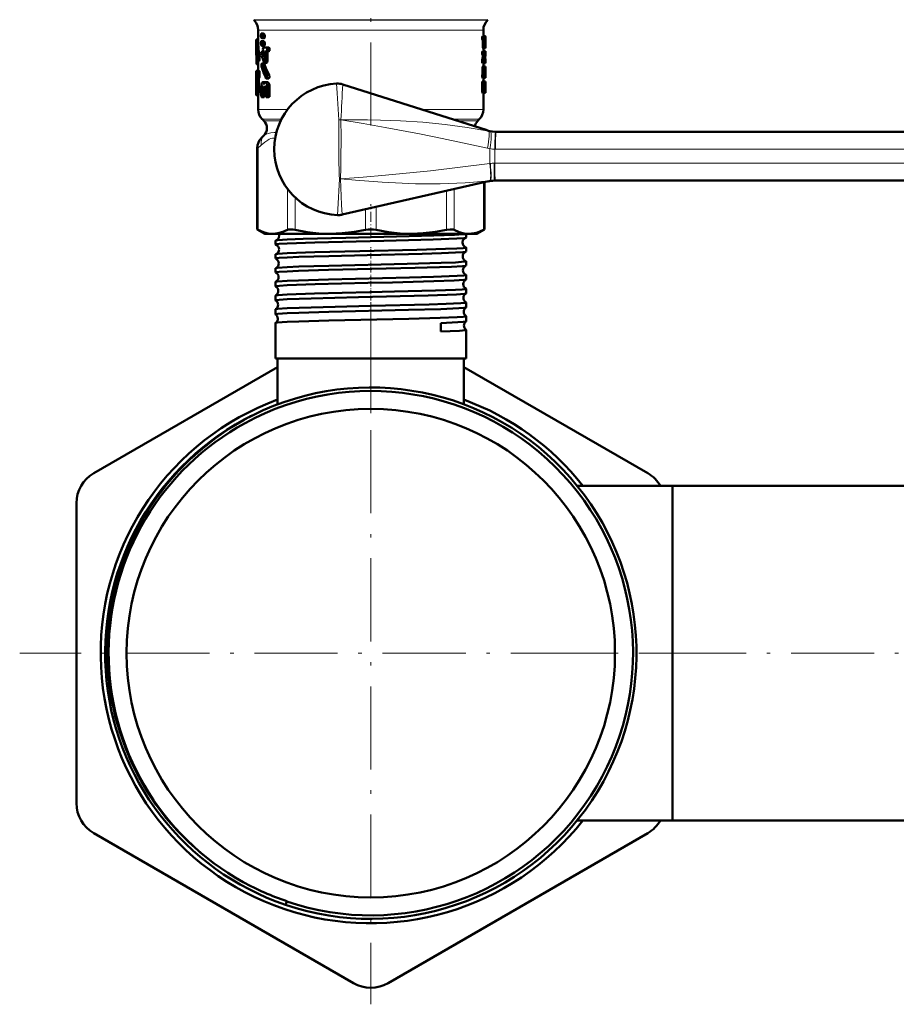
# Model space of a CAD drawing. Extents: x -1438 to 1837, y -1771 to 622.
# Tile 70 of 90: x 831 to 958, y -235 to -92. Entities that reach past the tile are written whole.
import ezdxf

# ---------------------------------------------------------------- set-up
doc = ezdxf.new("R2010")
doc.units = 0
doc.linetypes.add('DASHDOT', pattern=[18.5, 12, -3, 0.5, -3])

msp = doc.modelspace()

# ---------------------------------------------------------------- linework, layer by layer
at = {"color": 7, "linetype": 'DASHDOT', "lineweight": 18}
for p, q in [((881.75, -77.26), (881.75, -107.99)), ((881.75, -133.23), (881.75, -234.63)), ((932.45, -183.93), (831.05, -183.93)), ((905.43, -183.93), (978.96, -183.93))]:
    msp.add_line(p, q, dxfattribs=at)
at = {"color": 7, "lineweight": 18}
for p, q in [((864.84, -92.47), (881.75, -92.47)), ((864.92, -92.54), (881.75, -92.54)), ((881.75, -92.47), (898.67, -92.47)), ((881.75, -92.54), (898.59, -92.54)), ((865.5, -93.96), (872.81, -93.96)), ((872.81, -93.96), (881.75, -93.96)), ((881.75, -93.96), (896.77, -93.96)), ((896.77, -93.96), (898, -93.96)), ((865.5, -105.43), (869.74, -105.43)), ((898, -105.43), (889.09, -105.43)), ((868.85, -106.84), (866.09, -106.84)), ((866.31, -107.07), (868.74, -107.07)), ((877.12, -111.18), (877.15, -106.93)), ((877.44, -106.92), (877.43, -106.93)), ((897.42, -106.84), (893.53, -106.84)), ((894.24, -107.07), (897.19, -107.07)), ((866.31, -109.19), (866.35, -109.19)), ((899.76, -108.68), (899.81, -108.68)), ((865.51, -110.98), (865.36, -110.98)), ((865.51, -110.98), (865.51, -122.82)), ((899.74, -111.18), (899.66, -111.18)), ((973.37, -111.18), (899.74, -111.18)), ((898.95, -113.24), (899, -113.23)), ((899.56, -113.18), (899.66, -113.18)), ((899.66, -113.18), (973.37, -113.18)), ((876.99, -119.87), (877.21, -115.44)), ((877.38, -115.45), (877.21, -115.44)), ((877.21, -115.44), (877.38, -115.44)), ((877.38, -115.44), (877.38, -115.45)), ((898, -122.82), (898, -115.98)), ((899.03, -115.71), (898.95, -115.72)), ((869.73, -122.82), (869.73, -116.91)), ((892.7, -122.82), (892.7, -117.18)), ((893.78, -116.94), (893.78, -122.82)), ((870.81, -118.11), (870.81, -122.82)), ((876.95, -120.67), (876.99, -119.87)), ((880.99, -122.82), (880.99, -119.84)), ((882.52, -119.49), (882.52, -122.82))]:
    msp.add_line(p, q, dxfattribs=at)
at = {"color": 7, "lineweight": 50}
for p, q in [((864.92, -92.54), (864.84, -92.47)), ((898.59, -92.54), (898.67, -92.47)), ((865.5, -93.96), (865.5, -96.01)), ((865.89, -94.72), (865.89, -94.8)), ((865.89, -94.8), (865.93, -95.05)), ((865.93, -95.05), (866.04, -95.15)), ((865.96, -94.47), (865.94, -94.47)), ((866.26, -94.47), (865.94, -94.47)), ((866.27, -94.47), (865.96, -94.47)), ((866.07, -94.58), (865.96, -94.47)), ((866.37, -95.15), (866.05, -95.15)), ((866.38, -94.58), (866.07, -94.58)), ((866.12, -94.82), (866.07, -94.58)), ((866.43, -94.82), (866.12, -94.82)), ((866.12, -94.9), (866.12, -94.82)), ((866.43, -94.9), (866.12, -94.9)), ((866.38, -94.58), (866.27, -94.47)), ((866.43, -94.82), (866.38, -94.58)), ((866.43, -94.9), (866.43, -94.82)), ((898.16, -94.9), (897.86, -94.9)), ((898, -93.96), (898, -94.9)), ((898.28, -94.84), (898, -94.84)), ((898.16, -94.9), (898.3, -94.9)), ((898.3, -94.9), (898.3, -95.15)), ((898.3, -95.15), (898.3, -96.08)), ((865.2, -96.01), (865.2, -97.24)), ((865.5, -95.34), (865.24, -95.34)), ((865.5, -95.26), (865.26, -95.26)), ((865.89, -95.81), (865.89, -95.89)), ((865.89, -95.89), (865.93, -96.14)), ((865.93, -96.14), (866.04, -96.24)), ((865.96, -95.56), (865.94, -95.56)), ((866.26, -95.56), (865.94, -95.56)), ((866.27, -95.56), (865.96, -95.56)), ((866.07, -95.66), (865.96, -95.56)), ((866.37, -96.24), (866.05, -96.24)), ((866.38, -95.66), (866.07, -95.66)), ((866.12, -95.91), (866.07, -95.66)), ((866.43, -95.91), (866.12, -95.91)), ((866.12, -95.99), (866.12, -95.91)), ((866.43, -95.99), (866.12, -95.99)), ((866.38, -95.66), (866.27, -95.56)), ((866.27, -96.46), (866.7, -96.46)), ((866.43, -95.91), (866.38, -95.66)), ((866.43, -95.99), (866.43, -95.91)), ((866.59, -96.46), (867.03, -96.46)), ((867.03, -96.46), (866.7, -96.46)), ((898.16, -95.39), (897.86, -95.39)), ((897.93, -96.08), (897.93, -95.49)), ((898.23, -95.49), (897.93, -95.49)), ((898.23, -96.08), (897.93, -96.08)), ((898.27, -96.57), (897.97, -96.57)), ((898, -96.57), (898, -97.06)), ((898.16, -95.39), (898.22, -95.39)), ((898.23, -96.08), (898.23, -95.49)), ((898.27, -95.39), (898.28, -95.39)), ((898.27, -95.98), (898.27, -95.49)), ((898.29, -95.49), (898.27, -95.49)), ((898.29, -95.98), (898.27, -95.98)), ((898.27, -96.08), (898.28, -96.08)), ((898.27, -96.57), (898.29, -96.57)), ((898.29, -95.49), (898.29, -95.98)), ((865.23, -98.34), (865.23, -97.77)), ((865.67, -97.42), (865.36, -97.42)), ((866.31, -97.1), (866.01, -97.1)), ((866.32, -97.16), (866.05, -97.16)), ((866.3, -97.69), (866.24, -97.69)), ((866.27, -97.03), (866.32, -97.18)), ((866.27, -97.03), (866.27, -97.03)), ((866.32, -97.18), (866.32, -97.57)), ((866.82, -97.34), (866.5, -97.34)), ((866.5, -98.39), (866.5, -97.34)), ((866.93, -97.03), (866.61, -97.03)), ((866.7, -97.03), (866.61, -97.03)), ((867.03, -97.03), (866.7, -97.03)), ((866.83, -98.39), (866.82, -97.34)), ((867.03, -97.03), (866.93, -97.03)), ((898.16, -97.06), (897.86, -97.06)), ((898.16, -97.55), (897.86, -97.55)), ((897.94, -97.73), (897.93, -97.55)), ((898.24, -97.73), (897.94, -97.73)), ((898.29, -97), (898, -97)), ((898.16, -97.06), (898.3, -97.06)), ((898.16, -97.55), (898.24, -97.55)), ((898.24, -97.73), (898.24, -97.55)), ((898.27, -98.06), (898.27, -98.24)), ((898.3, -97.06), (898.3, -97.3)), ((898.3, -97.3), (898.3, -97.42)), ((898.3, -97.42), (898.3, -97.62)), ((865.3, -98.34), (865.23, -98.34)), ((865.5, -98.87), (865.26, -98.87)), ((865.64, -98.42), (865.33, -98.42)), ((865.5, -98.42), (865.5, -99.85)), ((866.35, -98.81), (866.03, -98.81)), ((866.39, -98.86), (866.07, -98.86)), ((866.72, -98.71), (866.4, -98.71)), ((866.83, -98.39), (866.5, -98.39)), ((897.83, -98.48), (897.83, -98.48)), ((898.13, -98.48), (897.83, -98.48)), ((898.13, -98.48), (897.83, -98.48)), ((898.15, -98.27), (897.84, -98.27)), ((898.16, -98.73), (897.86, -98.73)), ((897.9, -100.29), (897.9, -99.46)), ((898.2, -99.46), (897.9, -99.46)), ((897.93, -99.22), (898.23, -99.22)), ((898, -98.73), (898, -99.22)), ((898.13, -98.48), (898.13, -98.48)), ((898.16, -98.73), (898.3, -98.73)), ((898.2, -100.29), (898.2, -99.46)), ((898.29, -99.22), (898.23, -99.22)), ((898.3, -98.21), (898.27, -98.21)), ((898.27, -98.24), (898.3, -98.24)), ((898.3, -99.46), (898.27, -99.46)), ((898.3, -99.46), (898.29, -99.22)), ((898.3, -98.24), (898.3, -98.21)), ((898.3, -98.24), (898.3, -98.73)), ((898.3, -99.86), (898.3, -99.46)), ((865.2, -99.85), (865.33, -99.85)), ((865.2, -99.85), (865.2, -100.88)), ((865.2, -100.88), (865.21, -101.09)), ((865.28, -100.88), (865.33, -100.88)), ((865.63, -99.85), (865.33, -99.85)), ((865.63, -100.88), (865.33, -100.88)), ((867.06, -100.43), (866.73, -100.43)), ((898.16, -100.39), (897.86, -100.39)), ((898.16, -100.88), (897.86, -100.88)), ((897.89, -100.39), (897.9, -100.29)), ((898.2, -100.29), (897.9, -100.29)), ((898, -100.88), (898, -101.37)), ((898.16, -100.39), (898.19, -100.39)), ((898.16, -100.88), (898.27, -100.88)), ((898.19, -100.39), (898.2, -100.29)), ((898.26, -99.96), (898.25, -100.05)), ((898.25, -100.05), (898.25, -100.29)), ((898.29, -100.29), (898.25, -100.29)), ((898.25, -100.33), (898.3, -100.33)), ((898.26, -99.97), (898.26, -99.96)), ((898.26, -100.39), (898.27, -100.39)), ((898.27, -100.88), (898.29, -100.88)), ((898.3, -100.33), (898.29, -100.29)), ((898.3, -100.64), (898.29, -100.64)), ((898.3, -100.64), (898.3, -100.3)), ((865.2, -101.75), (865.21, -101.56)), ((865.21, -101.59), (865.2, -101.8)), ((865.2, -101.77), (865.2, -101.75)), ((865.2, -101.75), (865.2, -102.94)), ((865.2, -101.8), (865.2, -101.77)), ((865.21, -101.09), (865.21, -101.59)), ((865.56, -101.09), (865.26, -101.09)), ((865.26, -102.84), (865.26, -101.09)), ((865.56, -102.84), (865.56, -101.09)), ((865.94, -102.23), (865.94, -103.37)), ((866.24, -102.24), (866.08, -102.24)), ((866.08, -103.37), (866.08, -102.24)), ((866.12, -101.51), (866.18, -101.51)), ((866.19, -102.09), (866.12, -102.09)), ((866.19, -102.09), (866.12, -102.09)), ((866.46, -101.51), (866.18, -101.51)), ((866.19, -102.09), (866.24, -102.24)), ((866.24, -102.24), (866.24, -102.58)), ((866.36, -101.68), (866.28, -101.68)), ((866.41, -102.24), (866.46, -102.08)), ((866.6, -102.24), (866.41, -102.24)), ((866.41, -102.58), (866.41, -102.24)), ((866.54, -102.08), (866.46, -102.08)), ((866.54, -102.08), (866.46, -102.08)), ((866.47, -101.51), (866.55, -101.51)), ((866.54, -102.08), (866.6, -102.24)), ((866.88, -101.51), (866.55, -101.51)), ((866.6, -102.24), (866.6, -103.37)), ((866.99, -100.94), (866.66, -100.94)), ((867.14, -102.23), (866.8, -102.23)), ((866.8, -103.37), (866.8, -102.23)), ((867.14, -103.37), (867.14, -102.23)), ((877.7, -101.81), (898.56, -108.44)), ((897.83, -102.79), (897.83, -101.62)), ((898.13, -101.62), (897.83, -101.62)), ((898.16, -101.37), (897.86, -101.37)), ((898.13, -102.79), (898.13, -101.62)), ((898.16, -101.37), (898.3, -101.37)), ((898.19, -102.3), (898.19, -102.11)), ((898.29, -102.11), (898.19, -102.11)), ((898.29, -102.3), (898.19, -102.3)), ((898.22, -101.86), (898.27, -101.86)), ((898.29, -102.11), (898.29, -102.3)), ((898.3, -101.37), (898.3, -101.62)), ((898.3, -101.62), (898.3, -102.79)), ((865.53, -103.36), (865.22, -103.36)), ((865.56, -102.84), (865.26, -102.84)), ((865.5, -103.36), (865.5, -105.43)), ((866.32, -103.65), (866.01, -103.65)), ((866.4, -103.37), (866.08, -103.37)), ((866.6, -102.86), (866.32, -102.86)), ((866.4, -103.37), (866.4, -102.86)), ((866.6, -102.58), (866.41, -102.58)), ((867.03, -103.65), (866.7, -103.65)), ((867.14, -103.37), (866.8, -103.37)), ((898.13, -102.79), (897.83, -102.79)), ((898.16, -103.04), (897.86, -103.04)), ((898, -103.04), (898, -105.43)), ((898.16, -103.04), (898.3, -103.04)), ((898.22, -102.55), (898.27, -102.55)), ((898.3, -102.79), (898.3, -103.04)), ((866.31, -107.07), (866.09, -106.84)), ((897.19, -107.07), (897.42, -106.84)), ((866.31, -109.19), (865.94, -109.56)), ((899.81, -108.68), (973.45, -108.68)), ((865.36, -122.75), (865.36, -110.98)), ((877.6, -120.61), (898.76, -115.8)), ((898.15, -122.75), (898.15, -115.94)), ((899.73, -115.68), (899.58, -115.68)), ((973.45, -115.68), (899.73, -115.68)), ((865.36, -122.75), (865.51, -122.82)), ((866.45, -123.38), (865.36, -122.75)), ((866.45, -123.38), (867.62, -123.38)), ((867.62, -123.38), (875.9, -123.38)), ((875.9, -123.38), (887.61, -123.38)), ((887.61, -123.38), (895.89, -123.38)), ((895.51, -123.93), (895.51, -123.38)), ((895.89, -123.38), (897.05, -123.38)), ((897.05, -123.38), (898.15, -122.75)), ((898, -122.82), (898.15, -122.75)), ((867.99, -124.93), (867.99, -124.36)), ((867.99, -126.94), (867.99, -126.35)), ((895.51, -125.94), (895.51, -125.36)), ((895.51, -127.95), (895.51, -127.35)), ((867.99, -128.96), (867.99, -128.34)), ((895.51, -129.97), (895.51, -129.33)), ((867.99, -130.98), (867.99, -130.33)), ((895.51, -131.99), (895.51, -131.32)), ((867.99, -133), (867.99, -132.31)), ((895.51, -134.01), (895.51, -133.3)), ((867.99, -135.02), (867.99, -134.29)), ((867.99, -141.38), (867.99, -136.27)), ((891.84, -136.27), (891.85, -137.49)), ((895.51, -136.03), (895.51, -135.28)), ((895.51, -141.38), (895.51, -137.26)), ((869.68, -141.38), (867.99, -141.38)), ((868.3, -148.01), (868.3, -141.38)), ((895.51, -141.38), (869.68, -141.38)), ((895.2, -148.01), (895.2, -141.38)), ((841.75, -157.95), (868.3, -142.62)), ((895.2, -142.62), (921.75, -157.95)), ((911.56, -159.78), (925.3, -159.78)), ((911.56, -159.78), (925.3, -159.78)), ((925.3, -199.19), (925.3, -159.78)), ((925.3, -159.78), (970.3, -159.78)), ((925.3, -183.93), (925.3, -159.78)), ((839.25, -205.58), (839.25, -162.28)), ((925.3, -208.08), (925.3, -183.93)), ((925.3, -208.08), (925.3, -199.19)), ((911.56, -208.08), (925.3, -208.08)), ((925.3, -208.08), (970.3, -208.08)), ((879.25, -231.56), (841.75, -209.91)), ((921.75, -209.91), (884.25, -231.56)), ((869.45, -220.26), (869.61, -219.79)), ((869.63, -219.73), (869.61, -219.79))]:
    msp.add_line(p, q, dxfattribs=at)
at = {"color": 7, "linetype": 'DASHDOT', "lineweight": 18, "ltscale": 0.120868}
msp.add_line((881.75, -123.93), (881.75, -119.09), dxfattribs=at)
at = {"color": 7, "linetype": 'DASHDOT', "lineweight": 18, "ltscale": 0.043444}
msp.add_line((881.75, -126.93), (881.75, -125.19), dxfattribs=at)
at = {"color": 7, "linetype": 'DASHDOT', "lineweight": 18, "ltscale": 0.044139}
msp.add_line((881.75, -128.95), (881.75, -127.18), dxfattribs=at)
at = {"color": 7, "linetype": 'DASHDOT', "lineweight": 18, "ltscale": 0.04498}
msp.add_line((881.75, -130.97), (881.75, -129.17), dxfattribs=at)
at = {"color": 7, "linetype": 'DASHDOT', "lineweight": 18, "ltscale": 0.045964}
msp.add_line((881.75, -132.99), (881.75, -131.15), dxfattribs=at)
at = {"color": 7, "linetype": 'DASHDOT', "lineweight": 18, "ltscale": 0.047104}
msp.add_line((881.75, -135.01), (881.75, -133.13), dxfattribs=at)
at = {"color": 7, "linetype": 'DASHDOT', "lineweight": 18, "ltscale": 0.382177}
msp.add_line((881.75, -149.28), (881.75, -133.99), dxfattribs=at)
at = {"color": 7, "lineweight": 50}
for points in [[(865.94, -94.47), (865.94, -94.47), (865.93, -94.47), (865.93, -94.48), (865.91, -94.51), (865.9, -94.58), (865.89, -94.72)], [(866.05, -95.15), (866.06, -95.15), (866.07, -95.15), (866.08, -95.14), (866.09, -95.11), (866.12, -94.9)], [(866.37, -95.15), (866.38, -95.15), (866.38, -95.15), (866.39, -95.14), (866.41, -95.11), (866.42, -95.04), (866.43, -94.9)], [(897.86, -95.39), (897.83, -95.3), (897.83, -95.02), (897.84, -94.94), (897.86, -94.9)], [(898.16, -95.39), (898.14, -95.3), (898.13, -95.02), (898.15, -94.94), (898.16, -94.9)], [(865.24, -95.34), (865.25, -95.29), (865.26, -95.27), (865.26, -95.27), (865.26, -95.27), (865.26, -95.26)], [(865.94, -95.56), (865.94, -95.56), (865.93, -95.56), (865.93, -95.57), (865.91, -95.6), (865.9, -95.67), (865.89, -95.81)], [(866.05, -96.24), (866.06, -96.24), (866.07, -96.24), (866.08, -96.23), (866.09, -96.2), (866.12, -95.99)], [(866.27, -96.46), (866.21, -96.54), (866.18, -96.76), (866.2, -96.92), (866.22, -96.98), (866.24, -97.01), (866.27, -97.03)], [(866.37, -96.24), (866.38, -96.24), (866.38, -96.24), (866.39, -96.23), (866.41, -96.2), (866.42, -96.13), (866.43, -95.99)], [(866.7, -97.03), (866.77, -96.95), (866.8, -96.72), (866.78, -96.56), (866.7, -96.46)], [(867.03, -97.03), (867.1, -96.95), (867.13, -96.8), (867.11, -96.56), (867.03, -96.46)], [(897.93, -95.49), (897.92, -95.42), (897.92, -95.4), (897.92, -95.39)], [(897.97, -96.57), (897.94, -96.45), (897.93, -96.08)], [(898.23, -95.49), (898.23, -95.42), (898.22, -95.4), (898.22, -95.39)], [(898.27, -96.57), (898.24, -96.45), (898.23, -96.08)], [(898.3, -96.08), (898.3, -96.48), (898.29, -96.57)], [(865.33, -98.42), (865.34, -98.42), (865.34, -98.41), (865.34, -98.41), (865.35, -98.39), (865.36, -98.35), (865.4, -98.03), (865.36, -97.42)], [(865.64, -98.42), (865.64, -98.42), (865.64, -98.41), (865.65, -98.4), (865.66, -98.37), (865.7, -98.07), (865.67, -97.42)], [(866.01, -97.1), (866, -97.1), (865.99, -97.11), (865.98, -97.11), (865.97, -97.14), (865.95, -97.21), (865.94, -97.37), (865.96, -97.61)], [(866.05, -97.16), (866.03, -97.11), (866.02, -97.1), (866.01, -97.1)], [(866.32, -97.57), (866.31, -97.67), (866.29, -97.71), (866.28, -97.72), (866.27, -97.72)], [(866.5, -97.34), (866.53, -97.13), (866.55, -97.06), (866.61, -97.03)], [(866.82, -97.34), (866.84, -97.17), (866.87, -97.09), (866.9, -97.04), (866.93, -97.03)], [(897.86, -97.55), (897.83, -97.46), (897.83, -97.17), (897.84, -97.1), (897.86, -97.06)], [(898.16, -97.55), (898.14, -97.46), (898.13, -97.17), (898.15, -97.1), (898.16, -97.06)], [(865.26, -98.87), (865.26, -98.87), (865.26, -98.87), (865.26, -98.87), (865.25, -98.86), (865.24, -98.78), (865.23, -98.34)], [(865.3, -98.34), (865.32, -98.39), (865.32, -98.41), (865.33, -98.41), (865.33, -98.42), (865.33, -98.42)], [(866.03, -98.81), (866.03, -98.81), (866.02, -98.81), (866.01, -98.82), (865.99, -98.85), (865.97, -98.92), (865.96, -99.08), (865.99, -99.32)], [(866.07, -98.86), (866.06, -98.83), (866.05, -98.82), (866.04, -98.81), (866.03, -98.81)], [(866.34, -98.64), (866.36, -98.69), (866.38, -98.7), (866.4, -98.71)], [(866.39, -98.86), (866.37, -98.82), (866.36, -98.81), (866.35, -98.81)], [(866.4, -98.71), (866.41, -98.7), (866.43, -98.68), (866.47, -98.6), (866.5, -98.39)], [(866.72, -98.71), (866.73, -98.7), (866.76, -98.68), (866.78, -98.65), (866.81, -98.55), (866.83, -98.39)], [(897.86, -98.73), (897.84, -98.66), (897.83, -98.48)], [(897.9, -99.46), (897.92, -99.24), (897.92, -99.22), (897.93, -99.22), (897.93, -99.22), (897.93, -99.22)], [(898.16, -98.73), (898.14, -98.66), (898.13, -98.48)], [(898.2, -99.46), (898.22, -99.24), (898.23, -99.22), (898.23, -99.22), (898.23, -99.22), (898.23, -99.22)], [(865.26, -101.09), (865.26, -100.94), (865.28, -100.88)], [(865.33, -100.88), (865.36, -100.82), (865.4, -100.42), (865.39, -100.13), (865.36, -99.91), (865.33, -99.85)], [(865.56, -101.09), (865.56, -100.94), (865.58, -100.88)], [(865.63, -100.88), (865.66, -100.82), (865.7, -100.45), (865.68, -100), (865.66, -99.9), (865.63, -99.85)], [(866.6, -100.89), (866.63, -100.93), (866.65, -100.94), (866.66, -100.94)], [(866.66, -100.94), (866.68, -100.94), (866.7, -100.93), (866.72, -100.9), (866.76, -100.73), (866.73, -100.43)], [(866.99, -100.94), (867.01, -100.94), (867.03, -100.93), (867.05, -100.9), (867.07, -100.85), (867.1, -100.74), (867.06, -100.43)], [(897.86, -100.88), (897.83, -100.79), (897.83, -100.5), (897.84, -100.43), (897.86, -100.39)], [(898.16, -100.88), (898.14, -100.79), (898.13, -100.5), (898.15, -100.43), (898.16, -100.39)], [(898.27, -100.39), (898.28, -100.47), (898.28, -100.82), (898.28, -100.86), (898.27, -100.88)], [(898.29, -100.88), (898.29, -100.88), (898.29, -100.88), (898.29, -100.86), (898.3, -100.64)], [(898.3, -99.87), (898.3, -100.2), (898.3, -100.32), (898.3, -100.33), (898.3, -100.33)], [(866.12, -101.52), (866.03, -101.59), (865.98, -101.78), (865.94, -102.23)], [(866.08, -102.24), (866.09, -102.14), (866.12, -102.09)], [(866.28, -101.68), (866.25, -101.58), (866.18, -101.51)], [(866.32, -101.73), (866.31, -101.72), (866.3, -101.71), (866.28, -101.68)], [(866.36, -101.68), (866.34, -101.71), (866.33, -101.72), (866.33, -101.73), (866.32, -101.73)], [(866.47, -101.51), (866.39, -101.58), (866.36, -101.68)], [(866.8, -102.23), (866.78, -101.91), (866.73, -101.73), (866.66, -101.59), (866.55, -101.51)], [(867.14, -102.23), (867.11, -101.92), (867.04, -101.69), (866.99, -101.6), (866.95, -101.54), (866.88, -101.51)], [(897.83, -101.62), (897.84, -101.44), (897.85, -101.4), (897.86, -101.37)], [(898.13, -101.62), (898.14, -101.44), (898.15, -101.4), (898.16, -101.37)], [(898.19, -102.11), (898.21, -101.89), (898.22, -101.86), (898.22, -101.86)], [(898.22, -102.55), (898.22, -102.54), (898.21, -102.52), (898.19, -102.3)], [(898.27, -101.86), (898.28, -101.86), (898.28, -101.89), (898.29, -102.11)], [(898.29, -102.3), (898.28, -102.5), (898.28, -102.53), (898.27, -102.55)], [(865.22, -103.36), (865.23, -103.36), (865.23, -103.36), (865.23, -103.35), (865.24, -103.32), (865.26, -102.84)], [(865.53, -103.36), (865.53, -103.36), (865.53, -103.36), (865.53, -103.35), (865.54, -103.32), (865.56, -102.84)], [(865.94, -103.37), (865.96, -103.56), (865.98, -103.63), (866, -103.65), (866.01, -103.65)], [(866.01, -103.65), (866.01, -103.65), (866.02, -103.65), (866.03, -103.64), (866.04, -103.61), (866.08, -103.45), (866.08, -103.37)], [(866.24, -102.58), (866.25, -102.75), (866.28, -102.83), (866.3, -102.85), (866.32, -102.86)], [(866.32, -102.86), (866.34, -102.86), (866.35, -102.85), (866.37, -102.82), (866.39, -102.75), (866.41, -102.58)], [(866.32, -103.65), (866.33, -103.65), (866.34, -103.65), (866.35, -103.63), (866.36, -103.6), (866.38, -103.52), (866.4, -103.37)], [(866.6, -103.37), (866.63, -103.56), (866.66, -103.63), (866.68, -103.65), (866.7, -103.65)], [(866.7, -103.65), (866.72, -103.65), (866.73, -103.64), (866.76, -103.6), (866.8, -103.42), (866.8, -103.37)], [(867.03, -103.65), (867.05, -103.65), (867.08, -103.62), (867.1, -103.59), (867.12, -103.5), (867.14, -103.37)], [(897.86, -103.04), (897.84, -102.97), (897.83, -102.79)], [(898.16, -103.04), (898.14, -102.97), (898.13, -102.79)], [(865.51, -122.82), (866.24, -123.14), (866.94, -123.32), (867.62, -123.38)], [(867.62, -123.38), (868.33, -123.31), (869.06, -123.11), (869.73, -122.82)], [(868.54, -123.62), (868.49, -123.9), (868.31, -124.18), (868.06, -124.33), (868.04, -124.34)], [(869.68, -124.21), (871.99, -124.12), (878.16, -123.95), (887.27, -123.74), (890.83, -123.64), (893.85, -123.53), (895.09, -123.45), (895.41, -123.41), (895.48, -123.39), (895.5, -123.38)], [(869.73, -122.82), (869.87, -122.77), (870.06, -122.75), (870.52, -122.77), (870.81, -122.82)], [(870.81, -122.82), (872.58, -123.14), (874.26, -123.32), (875.9, -123.38)], [(875.9, -123.38), (877.62, -123.31), (879.39, -123.11), (880.99, -122.82)], [(882.52, -122.82), (884.29, -123.14), (885.97, -123.32), (887.61, -123.38)], [(887.61, -123.38), (889.33, -123.31), (891.1, -123.11), (892.7, -122.82)], [(892.7, -122.82), (893.23, -122.75), (893.64, -122.77), (893.78, -122.82)], [(893.78, -122.82), (894.51, -123.14), (895.21, -123.32), (895.89, -123.38)], [(895.89, -123.38), (896.3, -123.36), (896.7, -123.29), (897.14, -123.18), (897.58, -123.02), (898, -122.82)], [(867.99, -124.36), (867.99, -124.36), (868, -124.35), (868.01, -124.35), (868.04, -124.34)], [(867.99, -124.93), (867.99, -124.93), (868, -124.93), (868, -124.92), (868.02, -124.91), (868.19, -124.88), (868.54, -124.84), (869.68, -124.77)], [(868.04, -124.34), (868.34, -124.29), (869.68, -124.21)], [(869.68, -124.77), (873.66, -124.63), (883.62, -124.38), (890.76, -124.2), (894.19, -124.07), (895.24, -123.99), (895.47, -123.95)], [(895.47, -123.95), (895.26, -124.07), (895.06, -124.31), (894.99, -124.63)], [(868.03, -126.33), (868.31, -126.28), (869.68, -126.19)], [(869.68, -126.19), (873.66, -126.05), (880.15, -125.89), (888.41, -125.7), (892.56, -125.57), (894.19, -125.5), (895.09, -125.44), (895.36, -125.41), (895.5, -125.37), (895.51, -125.37), (895.51, -125.36), (895.51, -125.36)], [(869.68, -126.78), (871.34, -126.72), (875.67, -126.59), (881.23, -126.45), (889.15, -126.26), (891.98, -126.17), (893.99, -126.09), (895.02, -126.02), (895.39, -125.98), (895.49, -125.96)], [(867.99, -126.94), (867.99, -126.94), (868, -126.94), (868, -126.93), (868.02, -126.93), (868.19, -126.89), (868.54, -126.85), (869.68, -126.78)], [(869.68, -128.18), (871.34, -128.11), (875.67, -127.99), (887.01, -127.72), (891.91, -127.58), (893.96, -127.5), (895.28, -127.4), (895.49, -127.37), (895.51, -127.36), (895.51, -127.35), (895.51, -127.35), (895.51, -127.35)], [(867.99, -128.96), (867.99, -128.96), (868, -128.95), (868, -128.95), (868.02, -128.94), (868.19, -128.9), (868.54, -128.87), (869.68, -128.8)], [(868.02, -128.32), (868.08, -128.31), (868.29, -128.27), (869.68, -128.18)], [(869.68, -128.8), (871.33, -128.73), (875.65, -128.6), (888.15, -128.3), (893.38, -128.13), (895.01, -128.04), (895.4, -127.99), (895.49, -127.97)], [(869.68, -130.17), (871.33, -130.1), (875.65, -129.97), (887.33, -129.7), (890.81, -129.6), (894.23, -129.47), (895.19, -129.4), (895.48, -129.36), (895.5, -129.35), (895.51, -129.34), (895.51, -129.34), (895.51, -129.33)], [(868.01, -130.31), (868.07, -130.29), (868.28, -130.26), (869.68, -130.17)], [(869.68, -130.82), (873.73, -130.67), (881.32, -130.48), (884.87, -130.4), (890.86, -130.24), (893.79, -130.13), (895.23, -130.03), (895.44, -130), (895.5, -129.98)], [(867.99, -130.98), (867.99, -130.97), (868, -130.97), (868, -130.97), (868.02, -130.96), (868.23, -130.92), (868.58, -130.88), (869.68, -130.82)], [(868.01, -132.29), (868.07, -132.28), (868.34, -132.24), (869.68, -132.15)], [(869.68, -132.15), (873.61, -132.01), (881.6, -131.82), (885.19, -131.73), (891.11, -131.58), (893.99, -131.47), (894.93, -131.41), (895.45, -131.35), (895.49, -131.33), (895.51, -131.33), (895.51, -131.32), (895.51, -131.32), (895.51, -131.32)], [(869.68, -132.83), (873.13, -132.71), (879.97, -132.53), (890.03, -132.28), (894.13, -132.13), (895.29, -132.04), (895.46, -132.01), (895.5, -132)], [(867.99, -133), (867.99, -132.99), (868, -132.99), (868, -132.98), (868.02, -132.98), (868.19, -132.94), (868.54, -132.9), (869.68, -132.83)], [(869.68, -134.13), (873.14, -134.01), (881.77, -133.79), (890.17, -133.59), (892.62, -133.51), (894.77, -133.4), (895.34, -133.35), (895.49, -133.32), (895.51, -133.31), (895.51, -133.3), (895.51, -133.3), (895.51, -133.3)], [(867.99, -135.02), (868, -135.01), (868, -135.01), (868.01, -135), (868.03, -134.99), (868.31, -134.95), (869.68, -134.86)], [(868, -134.28), (868.05, -134.26), (868.26, -134.23), (869.68, -134.13)], [(869.68, -134.86), (871.34, -134.79), (875.67, -134.66), (887.17, -134.38), (891.84, -134.25), (894.48, -134.13), (895.23, -134.07), (895.45, -134.04), (895.5, -134.02)], [(868, -136.26), (868.05, -136.24), (868.25, -136.21), (869.68, -136.11)], [(869.68, -136.11), (871.34, -136.04), (875.67, -135.92), (887.22, -135.64), (891.76, -135.52), (894.21, -135.42), (895.09, -135.36), (895.36, -135.33), (895.5, -135.29), (895.51, -135.29), (895.51, -135.28), (895.51, -135.28)], [(891.84, -136.27), (894.33, -136.16), (895.1, -136.11), (895.44, -136.06), (895.49, -136.05), (895.51, -136.04)], [(891.85, -137.49), (894.57, -137.37), (895.4, -137.29), (895.48, -137.28), (895.5, -137.27), (895.51, -137.26), (895.51, -137.26), (895.51, -137.26)], [(863.37, -150.28), (861.3, -151.51), (859.32, -152.87), (857.43, -154.36), (855.64, -155.95), (853.94, -157.66), (852.36, -159.47), (850.9, -161.37), (849.56, -163.36), (848.41, -165.32), (847.37, -167.34), (846.46, -169.42), (845.67, -171.55), (845.13, -173.32), (844.67, -175.11), (844.29, -176.92), (844.05, -178.42), (843.83, -180.41), (843.71, -182.4), (843.69, -184.39), (843.78, -186.42), (844.02, -188.71), (844.39, -190.98), (844.89, -193.23), (845.54, -195.44), (846.31, -197.61), (847.22, -199.73), (848.25, -201.78), (849.45, -203.85), (850.78, -205.83), (852.22, -207.73), (853.79, -209.54), (855.47, -211.24), (857.25, -212.83), (859.13, -214.31), (861.09, -215.67), (862.19, -216.35), (863.3, -216.99)]]:
    msp.add_lwpolyline(points, dxfattribs=at)
at = {"color": 7, "lineweight": 18}
for points in [[(877.15, -106.93), (876.9, -103.06), (876.82, -101.69)], [(898.6, -111.02), (892.05, -109.62), (888.77, -108.96), (883.82, -108.02), (880.63, -107.46), (877.43, -106.94)], [(877.43, -106.94), (877.46, -109.42), (877.44, -112.66), (877.43, -113.36)], [(877.44, -106.92), (881.27, -106.94), (883.17, -106.98), (886.05, -107.08), (889.27, -107.28), (892.47, -107.59), (895.65, -108.03), (898.81, -108.58)], [(866.35, -109.19), (866.71, -108.99), (866.92, -108.9), (867.32, -108.78), (867.78, -108.74)], [(899.76, -108.68), (899.76, -108.68), (899.76, -108.68), (899.76, -108.68), (899.75, -108.69), (899.75, -108.71), (899.72, -109), (899.67, -110.55), (899.66, -111.18)], [(899.81, -108.68), (899.81, -108.68), (899.81, -108.68), (899.81, -108.68), (899.81, -108.69), (899.8, -108.71), (899.78, -108.9), (899.75, -109.91), (899.74, -111.18)], [(867.94, -109.6), (867.78, -109.56), (867.55, -109.55), (867.32, -109.6), (867.08, -109.7), (866.87, -109.84), (866.43, -110.17), (865.91, -110.6)], [(877.38, -115.44), (880.63, -115.2), (883.87, -114.93), (890.36, -114.28), (894.66, -113.78), (898.95, -113.24)], [(899.58, -115.68), (899.58, -115.68), (899.58, -115.68), (899.58, -115.64), (899.57, -115.35), (899.56, -113.18)], [(877.38, -115.45), (877.54, -119.19), (877.6, -120.61)], [(898.95, -115.72), (895.37, -116.02), (891.79, -116.16), (888.19, -116.15), (885.3, -116.04), (883.38, -115.93), (879.54, -115.63), (877.38, -115.45)]]:
    msp.add_lwpolyline(points, dxfattribs=at)
at = {"color": 7, "lineweight": 50}
msp.add_circle((881.75, -183.93), 35.26, dxfattribs=at)
for centre, radius, start, end in [((863.5, -93.96), 2, 0, 45.0003), ((900, -93.96), 2, 134.9998, 180), ((866.06, -95.12), 0.0348, 235.3862, 263.8045), ((866.25, -94.5), 0.0319, 53.6796, 83.2058), ((898.16, -94.89), 0.135, 355.3469, 21.9151), ((871.04, -96.01), 5.84, 173.3832, 180.0254), ((871.67, -95.99), 6.47, 180.2202, 192.8495), ((871.85, -95.99), 6.35, 180.2185, 193.0892), ((866.06, -96.21), 0.0348, 235.3862, 263.8045), ((866.25, -95.59), 0.0319, 53.6796, 83.2058), ((898.76, -95.47), 0.488, 171.5847, 183.1253), ((898.75, -96.01), 0.483, 176.8304, 188.4866), ((897.69, -95.46), 0.597, 357.2295, 6.6548), ((897.68, -96.01), 0.603, 353.4043, 2.7305), ((871.53, -97.22), 6.32, 180.1222, 190.2014), ((879.15, -93.42), 13.84, 197.6613, 202.1967), ((879.06, -92.74), 13.74, 198.7679, 201.1461), ((866.29, -97.68), 0.0444, 190.8811, 246.9571), ((891.05, -96.77), 6.96, 347.5424, 352.0453), ((891.23, -96.77), 7.08, 347.766, 352.1893), ((891.57, -97.38), 6.73, 354.2822, 357.9765), ((891.17, -98.54), 7.13, 2.6912, 4.7243), ((898.03, -97.05), 0.266, 357.3002, 10.9456), ((879.15, -95.05), 13.83, 197.9899, 204.9618), ((879.24, -94.3), 13.93, 199.1344, 206.1136), ((879.18, -94.34), 13.57, 199.4688, 206.6575), ((898.91, -98.45), 1.08, 170.2099, 181.2249), ((899.21, -98.45), 1.08, 170.2115, 181.2246), ((898.19, -99.24), 0.0493, 356.0197, 37.0206), ((892.67, -100.09), 5.63, 2.2382, 8.598), ((898.63, -100.32), 0.375, 175.802, 190.875), ((892.74, -100.66), 5.56, 3.7575, 7.124), ((877.3, -111.18), 9.5, 92.9411, 180), ((876.94, -104.19), 2.5, 72.3498, 92.941), ((870.98, -102.94), 5.78, 179.9964, 183.4297), ((865.38, -103.3), 0.167, 175.4761, 199.6357), ((867.5, -105.43), 2, 180, 224.9992), ((896, -105.43), 2, 314.9999, 0), ((865.25, -108.13), 1.5, 315, 45), ((898.25, -108.13), 1.5, 135, 170.2381), ((900.08, -103.68), 5, 252.3487, 270.0001), ((867.36, -110.98), 2, 135, 180), ((877.3, -111.18), 9.5, 180, 267.8766), ((899.86, -120.68), 5, 90, 102.8072), ((877.04, -118.18), 2.5, 267.8766, 282.8043), ((867.8, -123.64), 0.743, 1.7866, 20.6779), ((881.75, -126.57), 3.83, 78.4608, 101.5336), ((868.03, -124.91), 0.0422, 210.0702, 265.0705), ((867.77, -125.64), 0.73, 1.4199, 69.6719), ((895.72, -124.65), 0.729, 178.5317, 250.7312), ((895.47, -123.9), 0.0497, 273.3501, 327.0101), ((868.03, -126.37), 0.0417, 94.7899, 149.6715), ((867.77, -125.65), 0.731, 290.3317, 2.1483), ((895.75, -126.64), 0.731, 111.4502, 179.2961), ((895.47, -125.38), 0.0493, 33.2983, 86.6669), ((895.48, -125.92), 0.0364, 276.5729, 332.6515), ((868.02, -126.93), 0.0319, 204.88, 261.7169), ((867.74, -127.64), 0.732, 1.4841, 67.3695), ((867.74, -127.65), 0.733, 292.6136, 2.0865), ((895.75, -126.65), 0.732, 178.6422, 248.5654), ((895.48, -127.36), 0.0356, 27.46, 83.5048), ((868.02, -128.35), 0.0312, 98.2306, 155.0533), ((868.02, -128.95), 0.0253, 200.383, 257.9495), ((867.7, -129.64), 0.734, 1.5631, 64.7807), ((895.79, -128.64), 0.733, 113.9109, 179.2209), ((895.79, -128.65), 0.734, 178.7009, 246.118), ((895.49, -127.94), 0.0283, 280.1332, 337.4675), ((895.49, -129.34), 0.0275, 22.5607, 79.8975), ((868.02, -130.33), 0.0246, 102.0094, 159.5784), ((867.7, -129.64), 0.735, 295.1986, 2.0065), ((895.83, -130.64), 0.735, 116.5637, 179.1591), ((895.83, -130.64), 0.735, 178.7582, 243.4598), ((895.49, -129.96), 0.0228, 284.0287, 341.7636), ((868.01, -130.97), 0.0209, 196.5012, 253.9024), ((867.66, -131.64), 0.735, 1.6075, 62.0471), ((867.66, -131.64), 0.736, 297.9366, 1.9563), ((895.86, -132.64), 0.736, 119.3855, 179.1118), ((895.49, -131.32), 0.0223, 18.5103, 76.0741), ((895.49, -131.98), 0.0192, 288.2797, 345.1875), ((868.01, -132.31), 0.0202, 106.0603, 163.3658), ((868.01, -132.99), 0.0177, 193.327, 249.6484), ((867.63, -133.64), 0.737, 300.8406, 1.9104), ((867.63, -133.64), 0.737, 1.6397, 59.1509), ((895.86, -132.64), 0.736, 178.7911, 240.6484), ((895.5, -133.3), 0.0186, 15.0084, 71.8596), ((868.01, -134.29), 0.0171, 110.3029, 166.5923), ((868.01, -135.01), 0.0154, 190.5333, 245.1177), ((867.59, -135.64), 0.738, 1.6752, 56.116), ((895.9, -134.64), 0.737, 122.3588, 179.0727), ((895.9, -134.64), 0.738, 178.8311, 237.6762), ((895.5, -134), 0.0165, 292.5451, 348.0965), ((868.01, -136.27), 0.0148, 114.6231, 169.3201), ((867.59, -135.64), 0.738, 303.871, 1.8876), ((895.93, -136.64), 0.738, 125.4586, 179.0518), ((895.5, -135.28), 0.0158, 11.927, 67.4864), ((895.5, -136.03), 0.0145, 297.1264, 350.6867), ((895.93, -136.64), 0.738, 178.8643, 234.5674), ((895.5, -137.26), 0.0138, 9.4857, 62.9641), ((881.75, -183.93), 37.86, 251.2932, 118.6479), ((881.75, -183.93), 38.36, 251.2996, 116.3152), ((881.75, -183.93), 39, 110.1743, 321.7398), ((881.75, -183.93), 39, 38.2598, 69.8263), ((881.75, -183.93), 38.36, 116.3153, 251.3089), ((882.08, -183.89), 38.47, 116.7825, 119.108), ((881.75, -183.93), 37.86, 118.6479, 240.8335), ((844.25, -162.28), 5, 120, 180), ((919.25, -162.28), 5, 29.9872, 60), ((844.25, -205.58), 5, 180, 240), ((919.25, -205.58), 5, 300, 330.004), ((881.61, -183.45), 38.21, 241.3733, 251.7284), ((881.75, -227.23), 5, 240, 300)]:
    msp.add_arc(centre, radius, start, end, dxfattribs=at)
at = {"color": 7, "lineweight": 18}
for centre, radius, start, end in [((423.47, -80.67), 454.72, 356.6913, 357.3361), ((877.48, -112.46), 5.55, 90.4954, 93.438), ((877.09, -112.51), 5.58, 86.5019, 89.4136), ((869.8, -113.4), 5.44, 129.3559, 135.1646), ((867.76, -111.85), 3.11, 83.4357, 89.6647), ((899.23, -107.54), 1.12, 233.4748, 247.9189), ((899.82, -103.37), 5.31, 259.0322, 261.6562), ((899.82, -103.42), 5.26, 261.5991, 269.3636), ((869.7, -115.14), 5.91, 129.841, 135.1615), ((975.28, -110.89), 98.16, 180.1679, 181.4442), ((900.22, -103.61), 7.59, 257.6325, 260.3701), ((953.6, -112.13), 54.66, 178.9075, 181.1634), ((899.75, -107.72), 3.46, 256.7124, 268.501), ((847.1, -112.16), 52.56, 358.8923, 1.073), ((957.66, -112.11), 80.52, 180.8913, 182.3705), ((583.12, -107.23), 294.37, 358.4024, 358.8073), ((899.59, -116.62), 3.44, 90.5967, 99.8715), ((899.27, -116.85), 1.16, 102.1747, 116.2958), ((899.59, -120.94), 5.26, 90.0329, 96.1192)]:
    msp.add_arc(centre, radius, start, end, dxfattribs=at)
for centre, major_axis, ratio, start_param, end_param in [((867.76, -110.6), (1.28, -1.54), 0.880592, 3.24575, 4.081599), ((898.32, -111.03), (-0.48, -2.45), 0.106524, 1.597902, 3.119368), ((898.68, -111.1), (-0.37, -2.47), 0.108324, 1.589822, 3.124799), ((867.36, -110.98), (1.41, -1.41), 0.862856, 3.141593, 4.000478), ((898.68, -113.23), (0.27, -2.49), 0.108736, 0.016024, 1.55621), ((898.76, -113.22), (0.27, -2.49), 0.098821, 0.012574, 1.557444), ((899.73, -113.18), (0, 2.5), 0.030539, 1.570796, 3.141593)]:
    msp.add_ellipse(centre, major_axis=major_axis, ratio=ratio, start_param=start_param, end_param=end_param, dxfattribs=at)

doc.saveas('drawing.dxf')
